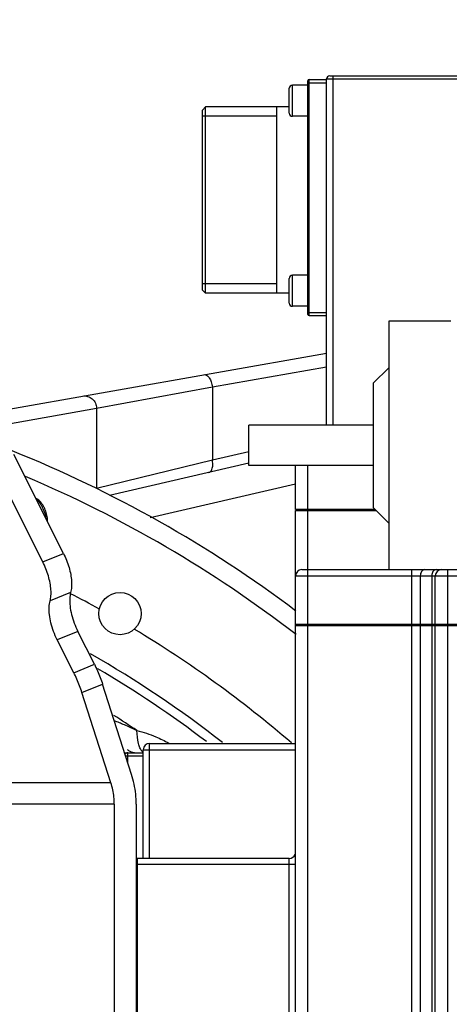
# Model space of a CAD drawing. Header units: millimetres. Extents: x 0 to 1189, y 0 to 841.
# Tile 43 of 88: x 598 to 611, y 185 to 217. Entities that reach past the tile are written whole.
import ezdxf

# ---------------------------------------------------------------- set-up
doc = ezdxf.new("R2010")
doc.units = ezdxf.units.MM
doc.header["$LTSCALE"] = 65.395
doc.layers.get('0').update_dxf_attribs({"linetype": 'CONTINUOUS'})
doc.layers.add('02___PRT_ALL_AXES', color=7, linetype='CONTINUOUS')
doc.styles.get("Standard").update_dxf_attribs({"font": 'txt', "width": 0.7})
doc.dimstyles.new('DIMSTYLE_6', dxfattribs={"dimtxt": 3.5, "dimasz": 3, "dimexe": 0.18, "dimexo": 0.0625, "dimgap": 0.09, "dimtad": 1, "dimlfac": 5, "dimdsep": 46, "dimtxsty": 'Standard', "dimblk": '_FILLED', "dimblk1": '_FILLED', "dimblk2": '_FILLED', "dimcen": 0.09, "dimclrt": 5, "dimadec": 0, "dimazin": 0, "dimtp": 0.01, "dimtm": 0.01, "dimtfac": 1, "dimtofl": 0, "dimtmove": 0, "dimatfit": 3, "dimldrblk": '_FILLED', "dimfxl": 1, "dimtolj": 1, "dimarcsym": 0})

# ---------------------------------------------------------------- blocks, each defined once
blk = doc.blocks.new('_FILLED')
at = {"color": 0, "linetype": 'ByBlock'}
blk.add_solid([(0, 0), (-1, 0.117), (-1, -0.117)], dxfattribs=at)
blk = doc.blocks.new('*D16')
at = {"color": 2, "linetype": 'Continuous'}
for p, q in [((582.522, 166.153), (995.791, 236.049)), ((941.425, 226.854), (582.522, 166.153)), ((941.425, 226.854), (941.425, 226.854))]:
    blk.add_line(p, q, dxfattribs=at)
at = {"color": 2, "linetype": 'Continuous', "xscale": 3, "yscale": 3, "zscale": 3, "rotation": 189.5995147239}
blk.add_blockref('_FILLED', (941.425, 226.854), dxfattribs=at)
blk = doc.blocks.new('*D19')
at = {"color": 2, "linetype": 'Continuous'}
for p, q in [((582.522, 166.153), (675.153, 190.837)), ((643.688, 182.452), (582.522, 166.153)), ((643.688, 182.452), (643.688, 182.452))]:
    blk.add_line(p, q, dxfattribs=at)
at = {"color": 2, "linetype": 'Continuous', "xscale": 3, "yscale": 3, "zscale": 3, "rotation": 194.9212372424}
blk.add_blockref('_FILLED', (643.688, 182.452), dxfattribs=at)
blk = doc.blocks.new('*D20')
at = {"color": 2, "linetype": 'Continuous'}
for p, q in [((582.522, 166.153), (763.157, 244.53)), ((687.652, 211.769), (582.522, 166.153)), ((687.652, 211.769), (687.652, 211.769))]:
    blk.add_line(p, q, dxfattribs=at)
at = {"color": 2, "linetype": 'Continuous', "xscale": 3, "yscale": 3, "zscale": 3, "rotation": 203.4559086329}
blk.add_blockref('_FILLED', (687.652, 211.769), dxfattribs=at)

msp = doc.modelspace()

# ---------------------------------------------------------------- linework, layer by layer
at = {"color": 7, "linetype": 'Continuous'}
for p, q in [((606.9223, 207.5733), (606.9223, 215.0933)), ((606.9623, 215.1333), (607.5223, 215.1333)), ((607.5223, 204.0033), (607.5223, 215.1533)), ((607.6223, 215.2533), (615.6046, 215.2533)), ((606.3223, 214.0533), (606.3223, 214.8533)), ((603.5223, 214.1532), (603.6223, 214.2532)), ((603.5223, 208.3533), (603.5223, 214.1533)), ((603.6223, 208.2533), (603.6223, 214.2533)), ((605.9223, 208.2533), (605.9223, 214.2533)), ((606.3223, 207.9333), (606.3223, 208.7333)), ((603.5223, 208.3533), (603.6223, 208.2533)), ((606.9623, 207.5333), (607.5223, 207.5333)), ((609.5223, 207.3533), (609.5223, 199.3533)), ((611.5223, 207.3533), (609.5223, 207.3533)), ((596.0764, 204.3087), (607.5223, 206.3269)), ((599.051, 199.8758), (597.4514, 203.0547)), ((598.3872, 199.6022), (596.7876, 202.7811)), ((605.0223, 202.7798), (600.529, 201.7424)), ((606.5223, 201.2933), (606.5223, 202.7033)), ((598.1962, 201.6331), (598.1549, 201.6565)), ((609.0823, 201.2933), (606.5223, 201.2933)), ((606.5223, 173.1533), (606.5223, 201.2533)), ((606.5223, 201.2533), (609.1223, 201.2533)), ((606.7223, 201.2533), (606.7223, 201.2933)), ((606.7223, 199.3533), (632.3223, 199.3533)), ((611.0223, 197.5933), (611.0223, 199.1533)), ((606.5223, 197.5933), (628.0223, 197.5933)), ((606.5223, 197.5533), (611.0086, 197.5533)), ((606.7223, 197.5533), (606.7223, 197.5933)), ((610.5051, 197.5533), (610.5051, 197.5933)), ((611.0223, 177.2933), (611.0223, 197.5533)), ((611.0223, 197.5533), (632.5223, 197.5533)), ((611.2223, 197.5533), (611.2223, 197.5933)), ((600.0474, 196.3071), (599.5158, 197.3635)), ((599.3837, 196.0335), (598.8521, 197.0899)), ((601.2445, 192.7583), (600.3106, 195.6643)), ((600.5808, 192.4847), (599.6468, 195.3907)), ((601.8223, 193.7533), (606.5223, 193.7533)), ((601.0223, 193.4533), (601.6223, 193.4533)), ((601.6223, 190.0533), (601.6223, 193.5533)), ((600.6873, 191.8006), (600.6873, 174.1533)), ((601.3936, 191.8006), (601.3936, 174.1533)), ((606.3223, 190.0533), (601.4223, 190.0533))]:
    msp.add_line(p, q, dxfattribs=at)
at = {"color": 9, "linetype": 'Continuous'}
for p, q in [((606.9223, 215.0333), (607.5223, 215.0333)), ((606.9623, 207.5333), (606.9623, 215.1333)), ((607.5223, 215.1533), (627.9169, 215.1533)), ((607.7223, 215.2533), (607.7223, 204.0033)), ((606.4223, 213.9533), (606.4223, 214.9533)), ((606.4223, 207.8333), (606.4223, 208.8333)), ((606.9223, 207.6333), (607.5223, 207.6333)), ((603.8467, 205.2374), (607.5223, 205.8855)), ((600.1192, 204.5473), (603.8467, 205.2374)), ((603.8467, 205.2374), (603.8467, 202.8727)), ((596.6017, 203.9271), (600.1192, 204.5473)), ((600.1192, 204.5473), (600.1192, 201.9692)), ((605.0223, 203.1441), (603.8467, 202.8727)), ((603.8467, 202.8727), (600.1192, 201.9692)), ((606.9223, 201.2933), (606.9223, 202.7033)), ((606.5223, 202.0998), (601.8458, 201.0202)), ((606.9223, 197.5933), (606.9223, 201.2533)), ((598.3872, 199.6022), (599.051, 199.8758)), ((606.5223, 199.1533), (632.5223, 199.1533)), ((610.2566, 199.3533), (610.2566, 197.5933)), ((610.5394, 199.1533), (610.5394, 197.5933)), ((610.9051, 199.1533), (610.9051, 197.5933)), ((611.4223, 197.5933), (611.4223, 199.3533)), ((599.2834, 198.6197), (598.6196, 198.3461)), ((606.9223, 177.2933), (606.9223, 197.5533)), ((610.2566, 197.5533), (610.2566, 178.0933)), ((610.5394, 197.5533), (610.5394, 178.0242)), ((610.9051, 197.5533), (610.9051, 177.2933)), ((611.4223, 177.2933), (611.4223, 197.5533)), ((599.5158, 197.3635), (598.8521, 197.0899)), ((599.3837, 196.0335), (600.0474, 196.3071)), ((599.6468, 195.3907), (600.3106, 195.6643)), ((600.6885, 194.4887), (600.7105, 194.4806)), ((601.8223, 190.0533), (601.8223, 193.7533)), ((601.1223, 193.1387), (601.1223, 193.4533)), ((601.6223, 193.5533), (606.5223, 193.5533)), ((601.0533, 193.3533), (601.6223, 193.3533)), ((600.5808, 192.4847), (595.041, 192.4847)), ((600.6873, 191.8006), (595.1475, 191.8006)), ((601.4223, 190.0533), (601.4223, 182.6269)), ((606.3223, 180.0533), (606.3223, 190.0533)), ((606.5223, 189.8533), (601.3936, 189.8533))]:
    msp.add_line(p, q, dxfattribs=at)
at = {"color": 2, "linetype": 'Continuous'}
for p, q in [((605.9223, 213.9533), (603.5223, 213.9533)), ((605.9223, 208.5533), (603.5223, 208.5533))]:
    msp.add_line(p, q, dxfattribs=at)
at = {"color": 2, "linetype": 'Continuous', "const_width": 0.8}
msp.add_lwpolyline([(467.9223, 166.1533, 1), (697.1223, 166.1533, 1)], format="xyb", close=True, dxfattribs=at)
at = {"color": 7, "linetype": 'Continuous'}
for centre, radius, start, end in [((606.9623, 215.0933), 0.04, 90, 180), ((607.6223, 215.1533), 0.1, 90, 180), ((606.4223, 214.8533), 0.1, 90, 180), ((606.4223, 214.0533), 0.1, 180, 270), ((606.4223, 208.7333), 0.1, 90, 180), ((606.4223, 207.9333), 0.1, 180, 270), ((606.9623, 207.5733), 0.04, 180, 270), ((582.5223, 166.1533), 39.9, 52.99859, 68.11484), ((606.7223, 199.1533), 0.2, 90, 180), ((611.2223, 199.1533), 0.2, 90, 180), ((582.5223, 166.1533), 35.1, 51.91832, 60.28052), ((601.8223, 193.5533), 0.2, 90, 180), ((601.1223, 193.3533), 0.1, 90, 149.62071), ((601.4223, 189.9533), 0.1, 90, 107.1949), ((606.3223, 190.2533), 0.2, 270, 337.50003)]:
    msp.add_arc(centre, radius, start, end, dxfattribs=at)
at = {"color": 2, "linetype": 'Continuous'}
msp.add_arc((582.5223, 166.1533), 63.3, 282.12633, 48.550533, dxfattribs=at)
at = {"color": 9, "linetype": 'Continuous'}
for radius, start, end in [(39.3, 52.32562, 67.06947), (34.8071, 52.62381, 59.55385), (33.7929, 56.00663, 57.50838)]:
    msp.add_arc((582.5223, 166.1533), radius, start, end, dxfattribs=at)
for points, start_tangent, end_tangent in [([(603.5772, 205.6313), (603.6615, 205.6118), (603.7432, 205.5289), (603.8087, 205.3966), (603.8467, 205.2374)], (0.9848078, 0.1736482), (0.1311038, -0.9913686)), ([(599.6634, 204.9412), (599.83, 204.9328), (599.9785, 204.8526), (600.0813, 204.7156), (600.1192, 204.5473)], (0.9848078, 0.1736482), (0.0118108, -0.9999302)), ([(603.7366, 202.483), (603.8155, 202.5487), (603.8552, 202.6895), (603.8467, 202.8727)], (0.9743701, 0.2249511), (-0.1706124, 0.9853382)), ([(610.6809, 199.3533), (610.6267, 199.338), (610.5809, 199.2947), (610.5502, 199.2298), (610.5394, 199.1533)], (-1, 0), (0, -1)), ([(610.9465, 199.2947), (610.9159, 199.2298), (610.9051, 199.1533)], (-0.5768828, -0.816827), (0, -1)), ([(611.0465, 199.3533), (610.9924, 199.338), (610.9465, 199.2947)], (-1, 0), (-0.5768828, -0.816827)), ([(600.7105, 194.4806), (601.0524, 194.3428), (601.4158, 194.171)], (0.9383597, -0.3456603), (0.8918867, -0.4522589)), ([(601.5126, 193.6096), (601.4686, 193.7511), (601.4158, 194.1711)], (-0.3920718, 0.9199346), (-0.0306462, 0.9995303)), ([(601.4158, 194.171), (602.0272, 193.9684)], (0.9726483, -0.2322827), (0.9203381, -0.3911237)), ([(602.0272, 193.9684), (602.4422, 193.7645)], (0.9203381, -0.3911237), (0.872608, -0.4884212)), ([(601.1526, 193.5215), (601.1174, 193.5495)], (-0.8083736, 0.5886698), (-0.7571235, 0.6532718)), ([(601.3349, 193.4532), (601.1526, 193.5215)], (-0.9999998, 0.000585), (-0.8083736, 0.5886698)), ([(601.5439, 193.5484), (601.5126, 193.6096)], (-0.5226691, 0.8525356), (-0.3920718, 0.9199346)), ([(601.5615, 193.5222), (601.5439, 193.5484)], (-0.5900328, 0.8073793), (-0.5226691, 0.8525356)), ([(601.5927, 193.485), (601.5615, 193.5222)], (-0.6949003, 0.7191061), (-0.5900328, 0.8073793)), ([(601.6184, 193.461), (601.5927, 193.485)], (-0.7654559, 0.6434884), (-0.6949003, 0.7191061))]:
    msp.add_spline(points, degree=3, dxfattribs=dict(at, start_tangent=start_tangent, end_tangent=end_tangent))
at = {"color": 7, "linetype": 'Continuous'}
for points, start_tangent, end_tangent in [([(598.1865, 201.6222), (598.1631, 201.643)], (-0.7274171, 0.6861956), (-0.7644171, 0.644722)), ([(598.4606, 201.155), (598.4228, 201.2579), (598.3765, 201.3578), (598.3234, 201.4511), (598.2653, 201.5344), (598.2043, 201.6047), (598.1865, 201.6222)], (-0.3059557, 0.9520457), (-0.7274171, 0.6861956)), ([(598.4966, 201.1892), (598.4651, 201.2749), (598.4266, 201.3581), (598.3823, 201.4359), (598.3339, 201.5053), (598.2831, 201.5639), (598.2315, 201.6097), (598.1961, 201.6331)], (-0.3059557, 0.9520457), (-0.869878, 0.493267)), ([(598.5059, 200.9599), (598.4889, 201.0521), (598.4606, 201.155)], (-0.1357603, 0.9907417), (-0.3059557, 0.9520457)), ([(598.5394, 200.8946), (598.5409, 200.9425), (598.5352, 201.0203), (598.5202, 201.1036), (598.4966, 201.1892)], (0.0808165, 0.996729), (-0.3059557, 0.9520457)), ([(599.051, 199.8758), (599.1512, 199.6517), (599.2301, 199.4209), (599.2845, 199.1931), (599.3121, 198.9777), (599.3117, 198.7839), (599.2834, 198.6197)], (0.4495036, -0.8932785), (-0.2743694, -0.9616244)), ([(598.6196, 198.3461), (598.6479, 198.5103), (598.6483, 198.7041), (598.6207, 198.9195), (598.5663, 199.1473), (598.4874, 199.3781), (598.3872, 199.6022)], (0.2743694, 0.9616244), (-0.4495036, 0.8932785)), ([(599.2834, 198.6197), (599.2528, 198.4187), (599.2625, 198.1774), (599.3119, 197.9103), (599.3981, 197.6334), (599.5158, 197.3635)], (-0.2743694, -0.9616244), (0.4495036, -0.8932785)), ([(598.8521, 197.0899), (598.7343, 197.3598), (598.6482, 197.6367), (598.5987, 197.9038), (598.589, 198.1451), (598.6196, 198.3461)], (-0.4495036, 0.8932785), (0.2743694, 0.9616244)), ([(600.0474, 196.3071), (600.146, 196.0978), (600.2341, 195.8825), (600.3106, 195.6643)], (0.4495036, -0.8932785), (0.3059557, -0.9520457)), ([(599.6468, 195.3907), (599.5704, 195.6089), (599.4823, 195.8241), (599.3837, 196.0335)], (-0.3059557, 0.9520457), (-0.4495036, 0.8932785)), ([(600.6873, 191.8006), (600.6753, 192.0328), (600.6397, 192.2618), (600.5808, 192.4847)], (0, 1), (-0.3059557, 0.9520457)), ([(601.3936, 191.8006), (601.3769, 192.1257), (601.327, 192.4463), (601.2445, 192.7583)], (0, 1), (-0.3059557, 0.9520457))]:
    msp.add_spline(points, degree=3, dxfattribs=dict(at, start_tangent=start_tangent, end_tangent=end_tangent))
at = {"layer": '02___PRT_ALL_AXES', "color": 7, "linetype": 'Continuous'}
for p, q in [((606.9223, 214.9533), (606.4223, 214.9533)), ((606.3223, 214.2533), (603.6223, 214.2533)), ((606.9223, 213.9533), (606.4223, 213.9533)), ((606.9223, 208.8333), (606.4223, 208.8333)), ((606.3223, 208.2533), (603.6223, 208.2533)), ((606.9223, 207.8333), (606.4223, 207.8333)), ((609.5223, 205.8533), (609.0223, 205.3533)), ((609.0223, 205.3533), (609.0223, 201.3533)), ((605.0223, 202.7033), (605.0223, 204.0033)), ((609.0223, 204.0033), (605.0223, 204.0033)), ((609.0223, 202.7033), (605.0223, 202.7033)), ((609.5223, 200.8533), (609.0223, 201.3533))]:
    msp.add_line(p, q, dxfattribs=at)
msp.add_circle((600.8723, 197.9364), 0.68, dxfattribs=at)
at = {"layer": '02___PRT_ALL_AXES', "color": 9, "linetype": 'Continuous'}
for start, end in [(61.01744, 62.6647), (49.16852, 58.98256)]:
    msp.add_arc((582.5223, 166.1533), 36.5, start, end, dxfattribs=at)

# ---------------------------------------------------------------- dimensions: what is measured, and where the dimension line sits
at = {"color": 2, "linetype": 'Continuous'}
for mpoint, picture, middle in [((687.6525, 211.769), '*D20', (753.819, 241.4323)), ((941.4253, 226.854), '*D16', (983.5668, 234.8688)), ((643.6878, 182.4524), '*D19', (660.723, 187.8975))]:
    dim = msp.add_radius_dim(center=(582.5223, 166.1533), mpoint=mpoint, dimstyle='DIMSTYLE_6', dxfattribs=at)
    dim.commit()
    dim.dimension.update_dxf_attribs({"geometry": picture, "text_midpoint": middle, "dimtype": 164})

doc.saveas('drawing.dxf')
